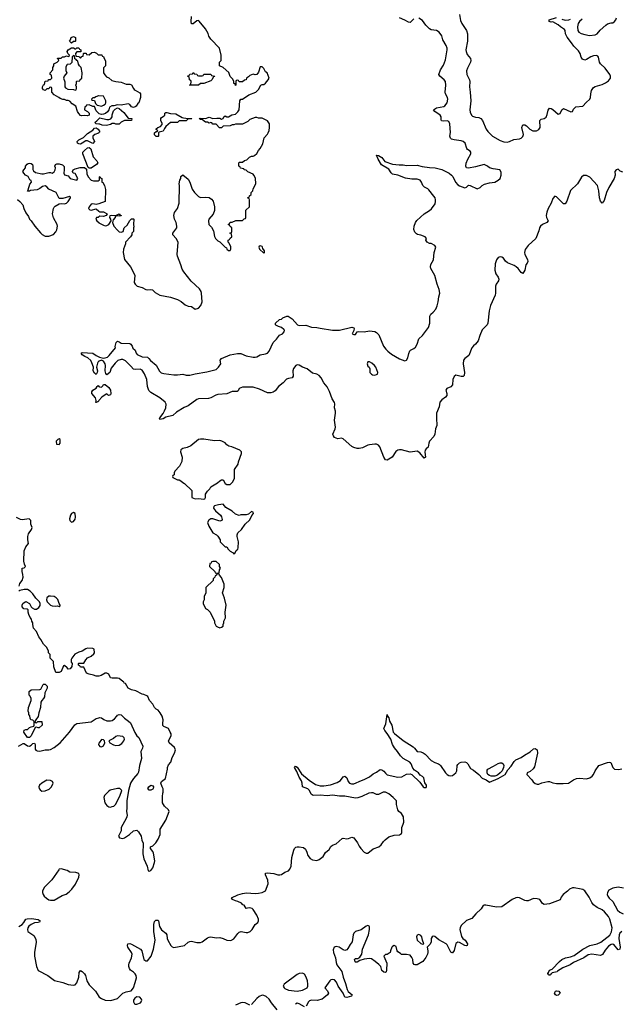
# Model space of a CAD drawing. Header units: inches. Extents: x 2396598 to 2566999, y 262085 to 451979.
# Tile 252 of 256: x 2529101 to 2535914, y 383983 to 395152. Entities that reach past the tile are written whole.
import ezdxf

# ---------------------------------------------------------------- set-up
doc = ezdxf.new("R2010")
doc.units = ezdxf.units.IN
doc.header["$MEASUREMENT"] = 0
for name, color, linetype in [('C5328', 7, 'Continuous'), ('C5329', 7, 'Continuous'), ('C5338', 7, 'Continuous'), ('C5339', 7, 'Continuous')]:
    doc.layers.add(name, color=color, linetype=linetype)

msp = doc.modelspace()

# ---------------------------------------------------------------- linework, layer by layer
at = {"layer": 'C5328', "color": 5}
for points, elevation in [([(2529093, 388727), (2529104, 388756), (2529129, 388790), (2529139, 388830), (2529138, 388858), (2529128, 388892), (2529128, 388932), (2529150, 388934), (2529166, 388950), (2529155, 388975), (2529149, 389009), (2529153, 389127), (2529169, 389171), (2529202, 389210), (2529194, 389250), (2529194, 389290), (2529202, 389318), (2529235, 389370), (2529242, 389390), (2529228, 389430), (2529228, 389470), (2529208, 389488), (2529130, 389479), (2529110, 389483), (2529064, 389504)], 40), ([(2530000, 387707), (2529990, 387704), (2529970, 387705), (2529937, 387717), (2529887, 387727), (2529860, 387740), (2529830, 387806), (2529790, 387808), (2529782, 387822), (2529766, 387830), (2529766, 387850), (2529770, 387854), (2529830, 387854), (2529850, 387892), (2529870, 387912), (2529910, 387932), (2529940, 387960), (2529948, 387970), (2529946, 388010), (2529930, 388018), (2529870, 388022), (2529850, 388015), (2529810, 387989), (2529770, 387977), (2529727, 387953), (2529692, 387910), (2529685, 387895), (2529685, 387865), (2529694, 387850), (2529693, 387813), (2529674, 387790), (2529650, 387786), (2529640, 387800), (2529610, 387826), (2529598, 387822), (2529570, 387758), (2529550, 387746), (2529510, 387746), (2529489, 387810), (2529486, 387870), (2529448, 387910), (2529446, 387950), (2529428, 387968), (2529428, 387990), (2529409, 388029), (2529369, 388069), (2529340, 388120), (2529317, 388150), (2529293, 388210), (2529259, 388250), (2529248, 388290), (2529248, 388310), (2529238, 388330), (2529235, 388350), (2529218, 388370), (2529203, 388403), (2529195, 388430), (2529196, 388456), (2529187, 388467), (2529148, 388468), (2529128, 388490), (2529128, 388510), (2529138, 388530), (2529150, 388542), (2529170, 388552), (2529211, 388531), (2529231, 388490), (2529241, 388481), (2529267, 388467), (2529290, 388466), (2529316, 388484), (2529332, 388508), (2529332, 388530), (2529325, 388550), (2529282, 388590), (2529250, 388638), (2529218, 388670), (2529190, 388688), (2529150, 388688), (2529104, 388676), (2529090, 388668)], 40), ([(2529086, 386910), (2529140, 386940), (2529150, 386942), (2529190, 386916), (2529210, 386911), (2529230, 386921), (2529250, 386941), (2529270, 386945), (2529277, 386930), (2529278, 386878), (2529285, 386865), (2529297, 386857), (2529330, 386854), (2529390, 386870), (2529430, 386870), (2529450, 386875), (2529490, 386895), (2529561, 386950), (2529664, 387070), (2529726, 387154), (2529748, 387170), (2529910, 387188), (2529970, 387224), (2530000, 387234)], 40), ([(2530000, 386946), (2529993, 386930), (2530000, 386921)], 40), ([(2529090, 384866), (2529130, 384890), (2529148, 384910), (2529170, 384947), (2529186, 384954), (2529236, 384956), (2529310, 384946), (2529331, 384930), (2529325, 384915), (2529310, 384909), (2529270, 384907), (2529230, 384890), (2529205, 384870), (2529193, 384850), (2529188, 384830), (2529194, 384810), (2529262, 384762), (2529283, 384723), (2529287, 384687), (2529269, 384570), (2529268, 384530), (2529291, 384411), (2529310, 384365), (2529419, 384310), (2529494, 384254), (2529590, 384230), (2529650, 384207), (2529710, 384201), (2529730, 384203), (2529750, 384226), (2529770, 384290), (2529777, 384343), (2529790, 384365), (2529810, 384355), (2529836, 384330), (2529849, 384309), (2529864, 384250), (2529890, 384205), (2529959, 384130), (2529997, 384070), (2530000, 384068)], 20)]:
    msp.add_lwpolyline(points, dxfattribs=dict(at, elevation=elevation))
at = {"layer": 'C5328', "color": 5, "elevation": 40}
for points in [[(2529710, 389562), (2529690, 389549), (2529676, 389530), (2529666, 389490), (2529671, 389471), (2529690, 389452), (2529710, 389458), (2529730, 389485), (2529735, 389510), (2529729, 389549)], [(2529450, 388614), (2529430, 388614), (2529410, 388595), (2529405, 388570), (2529411, 388550), (2529450, 388511), (2529470, 388502), (2529502, 388498), (2529530, 388502), (2529550, 388494), (2529558, 388502), (2529558, 388510), (2529548, 388528), (2529534, 388574), (2529514, 388594), (2529490, 388609)], [(2529290, 387174), (2529308, 387192), (2529350, 387192), (2529354, 387150), (2529320, 387120), (2529310, 387118), (2529290, 387126), (2529278, 387122), (2529230, 387028), (2529210, 387008), (2529189, 387009), (2529148, 387070), (2529150, 387094), (2529170, 387102), (2529190, 387102), (2529210, 387122), (2529230, 387132), (2529262, 387138), (2529266, 387150), (2529266, 387190), (2529250, 387206), (2529226, 387210), (2529218, 387230), (2529216, 387256), (2529206, 387270), (2529206, 387290), (2529198, 387310), (2529202, 387350), (2529229, 387430), (2529229, 387450), (2529219, 387479), (2529208, 387490), (2529208, 387532), (2529230, 387552), (2529330, 387554), (2529342, 387558), (2529366, 387610), (2529370, 387614), (2529390, 387614), (2529411, 387591), (2529412, 387570), (2529385, 387515), (2529383, 387470), (2529371, 387450), (2529351, 387430), (2529341, 387410), (2529336, 387350), (2529318, 387290), (2529311, 387249), (2529282, 387210), (2529274, 387190), (2529278, 387178)], [(2529410, 386524), (2529350, 386493), (2529327, 386470), (2529319, 386450), (2529323, 386430), (2529334, 386414), (2529350, 386401), (2529390, 386404), (2529435, 386425), (2529461, 386450), (2529479, 386490), (2529472, 386512), (2529450, 386523)], [(2529570, 385519), (2529550, 385516), (2529544, 385510), (2529464, 385396), (2529382, 385310), (2529360, 385270), (2529358, 385250), (2529366, 385230), (2529378, 385210), (2529405, 385185), (2529430, 385169), (2529450, 385164), (2529490, 385166), (2529582, 385218), (2529626, 385234), (2529662, 385258), (2529692, 385288), (2529733, 385347), (2529770, 385425), (2529777, 385450), (2529770, 385468), (2529737, 385477), (2529670, 385481), (2529639, 385499)]]:
    msp.add_lwpolyline(points, close=True, dxfattribs=at)
at = {"layer": 'C5329', "color": 5, "elevation": 40}
for points in [[(2529690, 394886), (2529666, 394910), (2529676, 394924), (2529686, 394950), (2529710, 394962), (2529732, 394950), (2529734, 394910), (2529730, 394906), (2529710, 394906)], [(2529710, 394746), (2529694, 394730), (2529693, 394667), (2529672, 394648), (2529638, 394642), (2529624, 394616), (2529624, 394576), (2529634, 394550), (2529605, 394510), (2529598, 394490), (2529612, 394448), (2529612, 394390), (2529620, 394380), (2529645, 394365), (2529710, 394362), (2529730, 394354), (2529742, 394358), (2529746, 394370), (2529746, 394390), (2529738, 394410), (2529746, 394430), (2529746, 394450), (2529750, 394454), (2529782, 394458), (2529787, 394473), (2529806, 394490), (2529808, 394550), (2529798, 394610), (2529778, 394630), (2529769, 394649), (2529762, 394682), (2529748, 394688), (2529742, 394702), (2529727, 394707), (2529722, 394742)], [(2529890, 393468), (2529876, 393476), (2529816, 393630), (2529818, 393650), (2529834, 393670), (2529870, 393700), (2529890, 393704), (2529908, 393688), (2529935, 393595), (2529975, 393550), (2529986, 393530), (2529972, 393510), (2529910, 393469)], [(2529550, 390398), (2529534, 390390), (2529514, 390370), (2529518, 390338), (2529550, 390334), (2529558, 390350), (2529558, 390390)]]:
    msp.add_lwpolyline(points, close=True, dxfattribs=at)
at = {"layer": 'C5329', "color": 5}
for points, elevation in [([(2530000, 394086), (2529970, 394118), (2529950, 394166), (2529930, 394168), (2529890, 394186), (2529858, 394182), (2529854, 394170), (2529838, 394162), (2529834, 394130), (2529871, 394111), (2529890, 394092), (2529890, 394068), (2529870, 394061), (2529835, 394065), (2529802, 394062), (2529790, 394066), (2529770, 394088), (2529758, 394110), (2529738, 394170), (2529696, 394196), (2529668, 394228), (2529650, 394235), (2529630, 394235), (2529610, 394248), (2529590, 394248), (2529558, 394258), (2529546, 394270), (2529490, 394298), (2529466, 394330), (2529466, 394370), (2529462, 394382), (2529450, 394386), (2529438, 394382), (2529433, 394367), (2529410, 394366), (2529390, 394349), (2529370, 394358), (2529358, 394370), (2529358, 394390), (2529370, 394414), (2529382, 394418), (2529390, 394454), (2529422, 394458), (2529427, 394473), (2529450, 394474), (2529466, 394490), (2529462, 394522), (2529446, 394530), (2529446, 394550), (2529476, 394584), (2529478, 394610), (2529488, 394630), (2529488, 394650), (2529526, 394670), (2529546, 394690), (2529542, 394702), (2529528, 394710), (2529530, 394714), (2529570, 394714), (2529588, 394732), (2529610, 394732), (2529630, 394742), (2529650, 394734), (2529662, 394738), (2529666, 394750), (2529648, 394768), (2529638, 394790), (2529649, 394811), (2529690, 394834), (2529712, 394832), (2529730, 394822), (2529738, 394822), (2529750, 394834), (2529770, 394834), (2529778, 394818), (2529794, 394810), (2529793, 394787), (2529750, 394786), (2529734, 394770), (2529738, 394738), (2529770, 394734), (2529790, 394714), (2529807, 394733), (2529822, 394738), (2529826, 394770), (2529830, 394774), (2529853, 394773), (2529858, 394758), (2529890, 394754), (2529920, 394780), (2529950, 394782), (2529973, 394773), (2529990, 394754), (2530000, 394754)], 40), ([(2530000, 394287), (2529993, 394287), (2529964, 394276), (2529950, 394266), (2529930, 394266), (2529914, 394250), (2529918, 394238), (2529950, 394234), (2529961, 394201), (2529981, 394181), (2530000, 394178)], 40), ([(2530000, 393966), (2529966, 393970), (2529958, 393990), (2529977, 394003), (2530000, 394027)], 40), ([(2530000, 393871), (2529995, 393865), (2529952, 393850), (2529932, 393830), (2529931, 393810), (2529951, 393770), (2529930, 393749), (2529870, 393778), (2529850, 393778), (2529811, 393750), (2529790, 393741), (2529770, 393743), (2529755, 393750), (2529754, 393770), (2529770, 393791), (2529824, 393816), (2529870, 393862), (2529930, 393899), (2529950, 393921), (2529970, 393926), (2529990, 393911), (2530000, 393898)], 40), ([(2529074, 393114), (2529103, 393090), (2529136, 393050), (2529146, 393010), (2529170, 392962), (2529200, 392920), (2529212, 392890), (2529231, 392871), (2529272, 392810), (2529335, 392735), (2529357, 392717), (2529390, 392698), (2529430, 392698), (2529483, 392717), (2529510, 392745), (2529521, 392770), (2529529, 392810), (2529526, 392830), (2529486, 392906), (2529474, 392950), (2529483, 393010), (2529490, 393025), (2529503, 393037), (2529550, 393063), (2529570, 393067), (2529610, 393064), (2529630, 393071), (2529650, 393088), (2529678, 393130), (2529678, 393138), (2529670, 393145), (2529665, 393145), (2529590, 393124), (2529550, 393124), (2529539, 393139), (2529513, 393193), (2529430, 393230), (2529410, 393255), (2529390, 393269), (2529360, 393260), (2529330, 393238), (2529297, 393223), (2529225, 393215), (2529210, 393206), (2529190, 393208), (2529198, 393222), (2529214, 393286), (2529235, 393310), (2529230, 393326), (2529216, 393336), (2529195, 393375), (2529168, 393390), (2529148, 393410), (2529138, 393430), (2529146, 393450), (2529167, 393473), (2529168, 393490), (2529186, 393514), (2529198, 393522), (2529210, 393526), (2529230, 393521), (2529245, 393510), (2529251, 393491), (2529251, 393451), (2529257, 393437), (2529280, 393420), (2529350, 393405), (2529370, 393405), (2529430, 393418), (2529450, 393418), (2529470, 393411), (2529490, 393425), (2529502, 393450), (2529508, 393470), (2529498, 393490), (2529506, 393510), (2529523, 393517), (2529550, 393518), (2529585, 393505), (2529605, 393485), (2529607, 393450), (2529601, 393410), (2529610, 393392), (2529650, 393382), (2529674, 393350), (2529749, 393331), (2529761, 393350), (2529730, 393408), (2529708, 393410), (2529698, 393430), (2529708, 393450), (2529730, 393462), (2529785, 393475), (2529835, 393475), (2529857, 393457), (2529863, 393403), (2529878, 393370), (2529910, 393331), (2529937, 393323), (2529995, 393325), (2530000, 393327)], 40), ([(2530000, 393065), (2529970, 393055), (2529930, 393064), (2529910, 393059), (2529887, 393030), (2529882, 393010), (2529895, 392995), (2529910, 392991), (2529970, 393005), (2530000, 392980)], 40), ([(2530000, 392915), (2529990, 392909), (2529972, 392908), (2529965, 392890), (2529976, 392870), (2529999, 392850), (2530000, 392849)], 40), ([(2530000, 391278), (2529991, 391269), (2529985, 391255), (2529971, 391210), (2529985, 391170), (2529981, 391150), (2529970, 391128), (2529950, 391142), (2529935, 391170), (2529938, 391210), (2529920, 391260), (2529906, 391286), (2529875, 391315), (2529838, 391330), (2529808, 391350), (2529798, 391370), (2529810, 391378), (2529930, 391371), (2529970, 391341), (2530000, 391327)], 20), ([(2530000, 390831), (2529990, 390818), (2529982, 390818), (2529970, 390809), (2529966, 390810), (2529969, 390831), (2529961, 390861), (2529919, 390910), (2529919, 390930), (2529929, 390951), (2529969, 390971), (2529978, 390990), (2529990, 391002), (2530000, 390992)], 20)]:
    msp.add_lwpolyline(points, dxfattribs=dict(at, elevation=elevation))
at = {"layer": 'C5338', "color": 5}
for points, elevation in [([(2530854, 390000), (2530854, 389990), (2530838, 389982), (2530834, 389970), (2530838, 389958), (2530892, 389932), (2530908, 389932), (2530930, 389922), (2530950, 389902), (2530970, 389892), (2531054, 389810), (2531054, 389730), (2531090, 389718), (2531130, 389721), (2531190, 389714), (2531202, 389718), (2531207, 389733), (2531209, 389771), (2531230, 389802), (2531258, 389830), (2531269, 389851), (2531343, 389897), (2531370, 389922), (2531390, 389932), (2531410, 389932), (2531432, 389890), (2531450, 389881), (2531490, 389881), (2531519, 389910), (2531537, 389950), (2531538, 390000)], 40), ([(2530000, 387234), (2530010, 387237), (2530030, 387234), (2530055, 387215), (2530090, 387199), (2530130, 387197), (2530150, 387204), (2530177, 387223), (2530204, 387250), (2530210, 387262), (2530230, 387271), (2530250, 387265), (2530288, 387228), (2530336, 387196), (2530356, 387176), (2530407, 387067), (2530430, 387030), (2530454, 387010), (2530497, 386910), (2530493, 386887), (2530476, 386850), (2530481, 386770), (2530458, 386690), (2530450, 386618), (2530440, 386600), (2530390, 386544), (2530368, 386510), (2530358, 386490), (2530336, 386410), (2530317, 386290), (2530317, 386210), (2530311, 386170), (2530319, 386130), (2530317, 386110), (2530310, 386089), (2530251, 385990), (2530251, 385949), (2530222, 385890), (2530234, 385870), (2530270, 385865), (2530290, 385872), (2530348, 385910), (2530390, 385952), (2530430, 385958), (2530450, 385941), (2530479, 385890), (2530485, 385845), (2530502, 385810), (2530496, 385690), (2530510, 385632), (2530546, 385550), (2530558, 385498), (2530570, 385494), (2530590, 385502), (2530610, 385532), (2530629, 385590), (2530632, 385610), (2530617, 385697), (2530610, 385718), (2530586, 385750), (2530586, 385770), (2530610, 385782), (2530645, 385815), (2530670, 385858), (2530693, 385910), (2530693, 385970), (2530759, 386070), (2530795, 386170), (2530788, 386190), (2530742, 386230), (2530719, 386270), (2530719, 386341), (2530723, 386377), (2530729, 386390), (2530728, 386428), (2530715, 386450), (2530702, 386490), (2530708, 386510), (2530754, 386546), (2530777, 386650), (2530777, 386670), (2530790, 386698), (2530814, 386730), (2530830, 386782), (2530855, 386830), (2530868, 386870), (2530855, 386895), (2530795, 386950), (2530789, 386970), (2530818, 387030), (2530818, 387050), (2530809, 387069), (2530789, 387110), (2530736, 387136), (2530725, 387145), (2530723, 387170), (2530729, 387210), (2530717, 387250), (2530696, 387290), (2530670, 387319), (2530649, 387330), (2530629, 387349), (2530610, 387388), (2530574, 387430), (2530553, 387473), (2530542, 387482), (2530510, 387499), (2530490, 387501), (2530417, 387537), (2530368, 387550), (2530330, 387569), (2530302, 387622), (2530287, 387627), (2530282, 387642), (2530270, 387646), (2530230, 387679), (2530210, 387684), (2530150, 387682), (2530130, 387688), (2530110, 387726), (2530090, 387738), (2530070, 387738), (2530026, 387714), (2530000, 387707)], 40), ([(2530000, 384068), (2530028, 384048), (2530070, 384030), (2530134, 384026), (2530210, 384050), (2530270, 384111), (2530310, 384125), (2530364, 384136), (2530390, 384170), (2530412, 384230), (2530425, 384285), (2530421, 384310), (2530409, 384330), (2530390, 384349), (2530359, 384370), (2530346, 384390), (2530340, 384410), (2530338, 384430), (2530344, 384450), (2530370, 384510), (2530376, 384550), (2530368, 384570), (2530328, 384630), (2530322, 384650), (2530329, 384670), (2530350, 384672), (2530370, 384664), (2530472, 384610), (2530488, 384588), (2530510, 384491), (2530530, 384477), (2530550, 384476), (2530592, 384528), (2530618, 384610), (2530638, 384710), (2530622, 384810), (2530623, 384890), (2530630, 384921), (2530644, 384936), (2530650, 384939), (2530670, 384936), (2530677, 384930), (2530685, 384865), (2530709, 384829), (2530759, 384790), (2530770, 384770), (2530772, 384730), (2530780, 384710), (2530815, 384650), (2530830, 384635), (2530850, 384628), (2530970, 384650), (2531010, 384687), (2531030, 384696), (2531050, 384699), (2531110, 384685), (2531150, 384684), (2531170, 384692), (2531230, 384737), (2531250, 384746), (2531270, 384748), (2531330, 384737), (2531370, 384742), (2531410, 384730), (2531451, 384710), (2531495, 384705), (2531530, 384727), (2531574, 384786), (2531590, 384800), (2531612, 384808), (2531670, 384799), (2531690, 384799), (2531715, 384810), (2531737, 384830), (2531773, 384887), (2531801, 384910), (2531811, 384930), (2531809, 384950), (2531790, 384994), (2531750, 385058), (2531738, 385070), (2531710, 385079), (2531685, 385075), (2531670, 385068), (2531648, 385108), (2531633, 385113), (2531615, 385130), (2531575, 385150), (2531550, 385155), (2531515, 385170), (2531505, 385190), (2531575, 385225), (2531630, 385241), (2531673, 385247), (2531770, 385240), (2531810, 385245), (2531850, 385250), (2531889, 385270), (2531919, 385350), (2531914, 385390), (2531888, 385450), (2531890, 385470), (2531907, 385473), (2531985, 385465), (2532030, 385453), (2532050, 385453), (2532070, 385457), (2532110, 385481), (2532150, 385496), (2532166, 385514), (2532179, 385550), (2532186, 385650), (2532210, 385732), (2532219, 385750), (2532235, 385765), (2532250, 385770), (2532270, 385770), (2532320, 385760), (2532341, 385741), (2532358, 385710), (2532371, 385670), (2532395, 385635), (2532421, 385621), (2532470, 385614), (2532496, 385624), (2532542, 385658), (2532570, 385703), (2532610, 385739), (2532630, 385774), (2532650, 385788), (2532690, 385805), (2532757, 385863), (2532770, 385867), (2532810, 385859), (2532830, 385862), (2532870, 385877), (2532890, 385871), (2532933, 385813), (2532950, 385776), (2532969, 385749), (2533010, 385708), (2533030, 385698), (2533050, 385696), (2533110, 385748), (2533175, 385770), (2533200, 385790), (2533227, 385830), (2533246, 385850), (2533290, 385881), (2533350, 385903), (2533410, 385905), (2533430, 385922), (2533434, 385930), (2533435, 385990), (2533452, 386028), (2533457, 386050), (2533453, 386110), (2533430, 386149), (2533402, 386170), (2533389, 386190), (2533375, 386250), (2533376, 386290), (2533338, 386330), (2533290, 386370), (2533249, 386391), (2533224, 386390), (2533170, 386362), (2533150, 386362), (2533110, 386382), (2533090, 386383), (2533063, 386377), (2532980, 386340), (2532935, 386325), (2532910, 386322), (2532790, 386344), (2532730, 386344), (2532650, 386354), (2532589, 386349), (2532510, 386355), (2532430, 386351), (2532406, 386366), (2532388, 386410), (2532370, 386428), (2532307, 386450), (2532304, 386490), (2532297, 386517), (2532270, 386561), (2532244, 386624), (2532219, 386670), (2532230, 386686), (2532250, 386673), (2532297, 386597), (2532384, 386524), (2532456, 386476), (2532510, 386460), (2532550, 386461), (2532626, 386474), (2532702, 386499), (2532738, 386522), (2532770, 386565), (2532790, 386570), (2532811, 386551), (2532826, 386510), (2532842, 386490), (2532863, 386483), (2532890, 386483), (2532977, 386523), (2533010, 386533), (2533070, 386564), (2533110, 386596), (2533150, 386616), (2533190, 386645), (2533210, 386642), (2533230, 386628), (2533250, 386603), (2533270, 386586), (2533390, 386558), (2533437, 386563), (2533490, 386595), (2533530, 386597), (2533550, 386591), (2533641, 386501), (2533676, 386450), (2533690, 386441), (2533710, 386444), (2533716, 386450), (2533715, 386470), (2533697, 386497), (2533685, 386550), (2533670, 386567), (2533644, 386584), (2533624, 386610), (2533580, 386640), (2533561, 386661), (2533540, 386710), (2533525, 386730), (2533450, 386770), (2533420, 386800), (2533387, 386850), (2533352, 386892), (2533330, 386930), (2533309, 386990), (2533270, 387055), (2533241, 387090), (2533233, 387110), (2533255, 387165), (2533270, 387271), (2533272, 387252), (2533290, 387234), (2533296, 387196), (2533323, 387150), (2533339, 387070), (2533353, 387053), (2533450, 386976), (2533564, 386904), (2533579, 386890), (2533609, 386849), (2533650, 386845), (2533676, 386836), (2533700, 386820), (2533770, 386750), (2533810, 386725), (2533850, 386710), (2533862, 386702), (2533874, 386690), (2533930, 386610), (2533950, 386589), (2533970, 386578), (2533990, 386574), (2534010, 386578), (2534050, 386610), (2534061, 386630), (2534064, 386690), (2534070, 386703), (2534090, 386723), (2534110, 386731), (2534150, 386735), (2534170, 386727), (2534185, 386710), (2534216, 386656), (2534250, 386637), (2534310, 386590), (2534348, 386548), (2534391, 386531), (2534430, 386504), (2534530, 386546), (2534608, 386590), (2534638, 386642), (2534677, 386683), (2534710, 386736), (2534730, 386757), (2534790, 386782), (2534827, 386810), (2534890, 386847), (2534930, 386879), (2534950, 386886), (2534971, 386871), (2534976, 386830), (2534942, 386678), (2534926, 386654), (2534890, 386622), (2534858, 386610), (2534852, 386590), (2534911, 386531), (2534927, 386507), (2534947, 386487), (2534970, 386481), (2534990, 386481), (2535025, 386495), (2535091, 386511), (2535110, 386511), (2535150, 386496), (2535190, 386487), (2535266, 386486), (2535327, 386493), (2535384, 386530), (2535416, 386544), (2535450, 386548), (2535530, 386539), (2535570, 386551), (2535596, 386570), (2535609, 386591), (2535627, 386633), (2535670, 386690), (2535770, 386726), (2535790, 386731), (2535805, 386725), (2535828, 386670), (2535850, 386650), (2535890, 386645), (2535911, 386649), (2535930, 386653)], 20), ([(2530000, 386921), (2530009, 386909), (2530030, 386902), (2530050, 386915), (2530066, 386950), (2530064, 386970), (2530050, 386984), (2530030, 386985), (2530002, 386950), (2530000, 386946)], 40), ([(2535930, 384808), (2535909, 384791), (2535900, 384770), (2535897, 384730), (2535912, 384630), (2535908, 384610), (2535890, 384600), (2535840, 384660), (2535830, 384665), (2535810, 384663), (2535779, 384641), (2535743, 384596), (2535712, 384548), (2535690, 384535), (2535590, 384550), (2535550, 384543), (2535502, 384510), (2535383, 384457), (2535344, 384430), (2535262, 384398), (2535202, 384358), (2535196, 384350), (2535142, 384338), (2535131, 384329), (2535130, 384326), (2535118, 384322), (2535110, 384306), (2535102, 384322), (2535090, 384326), (2535090, 384334), (2535098, 384342), (2535109, 384370), (2535140, 384380), (2535225, 384470), (2535250, 384490), (2535294, 384510), (2535350, 384523), (2535390, 384537), (2535490, 384610), (2535570, 384651), (2535651, 384669), (2535694, 384686), (2535794, 384766), (2535815, 384805), (2535820, 384850), (2535797, 384950), (2535780, 384980), (2535733, 385033), (2535710, 385053), (2535650, 385081), (2535610, 385111), (2535590, 385138), (2535560, 385200), (2535510, 385270), (2535490, 385284), (2535470, 385290), (2535390, 385304), (2535370, 385304), (2535339, 385290), (2535315, 385265), (2535267, 385230), (2535242, 385198), (2535230, 385167), (2535110, 385123), (2535050, 385115), (2535030, 385126), (2535018, 385150), (2535000, 385170), (2534970, 385181), (2534930, 385183), (2534870, 385157), (2534850, 385155), (2534830, 385160), (2534770, 385192), (2534750, 385194), (2534727, 385190), (2534687, 385170), (2534570, 385089), (2534510, 385085), (2534390, 385107), (2534370, 385109), (2534357, 385103), (2534336, 385064), (2534275, 385010), (2534230, 384957), (2534168, 384932), (2534110, 384875), (2534097, 384850), (2534095, 384830), (2534113, 384753), (2534129, 384729), (2534155, 384710), (2534179, 384670), (2534176, 384650), (2534170, 384647), (2534150, 384650), (2534090, 384684), (2534070, 384689), (2534050, 384673), (2534030, 384594), (2534010, 384566), (2534007, 384567), (2533990, 384573), (2533950, 384657), (2533937, 384670), (2533855, 384715), (2533810, 384753), (2533790, 384757), (2533778, 384750), (2533767, 384730), (2533767, 384690), (2533756, 384664), (2533722, 384630), (2533731, 384590), (2533731, 384571), (2533727, 384550), (2533708, 384512), (2533672, 384470), (2533610, 384429), (2533588, 384430), (2533576, 384436), (2533564, 384450), (2533561, 384490), (2533550, 384515), (2533530, 384539), (2533490, 384549), (2533430, 384549), (2533420, 384560), (2533390, 384578), (2533382, 384590), (2533370, 384638), (2533350, 384649), (2533330, 384639), (2533323, 384630), (2533306, 384590), (2533305, 384570), (2533270, 384549), (2533250, 384549), (2533231, 384530), (2533266, 384450), (2533263, 384370), (2533257, 384350), (2533250, 384345), (2533230, 384346), (2533210, 384366), (2533196, 384410), (2533176, 384436), (2533134, 384470), (2533090, 384497), (2533070, 384502), (2533007, 384493), (2532959, 384481), (2532930, 384461), (2532910, 384462), (2532906, 384466), (2532899, 384490), (2532904, 384496), (2532910, 384501), (2532936, 384504), (2532961, 384519), (2532981, 384550), (2532988, 384610), (2533058, 384770), (2533070, 384832), (2533070, 384862), (2533066, 384870), (2533050, 384876), (2533030, 384871), (2532974, 384826), (2532910, 384807), (2532890, 384791), (2532882, 384770), (2532874, 384690), (2532850, 384662), (2532824, 384616), (2532810, 384602), (2532790, 384595), (2532770, 384600), (2532724, 384630), (2532690, 384637), (2532668, 384630), (2532658, 384602), (2532660, 384570), (2532682, 384510), (2532690, 384458), (2532700, 384430), (2532755, 384355), (2532769, 384289), (2532798, 384218), (2532815, 384150), (2532828, 384128), (2532872, 384090), (2532865, 384075), (2532810, 384061), (2532790, 384063), (2532770, 384110), (2532715, 384190), (2532694, 384234), (2532670, 384259), (2532650, 384265), (2532630, 384261), (2532617, 384250), (2532561, 384170), (2532594, 384134), (2532602, 384110), (2532594, 384090), (2532550, 384055), (2532530, 384043), (2532474, 384026), (2532410, 384028), (2532390, 384023), (2532375, 384010), (2532350, 383962)], 20), ([(2535950, 385301), (2535890, 385310), (2535830, 385300), (2535782, 385278), (2535767, 385253), (2535765, 385230), (2535772, 385210), (2535788, 385188), (2535829, 385150), (2535881, 385050), (2535909, 385029), (2535948, 385010)], 20), ([(2531710, 383973), (2531658, 383998), (2531630, 384002), (2531610, 383998), (2531550, 383972)], 20), ([(2532021, 383921), (2531958, 383998), (2531930, 384041), (2531895, 384070), (2531870, 384083), (2531850, 384085), (2531816, 384070), (2531791, 384049), (2531730, 383982)], 20), ([(2532330, 383953), (2532270, 383990), (2532250, 383995), (2532230, 383983)], 20)]:
    msp.add_lwpolyline(points, dxfattribs=dict(at, elevation=elevation))
for points, elevation in [([(2531410, 389658), (2531354, 389650), (2531310, 389638), (2531302, 389630), (2531298, 389610), (2531321, 389581), (2531378, 389530), (2531391, 389511), (2531398, 389482), (2531394, 389470), (2531370, 389462), (2531290, 389489), (2531270, 389488), (2531245, 389475), (2531232, 389450), (2531247, 389407), (2531292, 389332), (2531334, 389310), (2531350, 389294), (2531374, 389250), (2531374, 389230), (2531430, 389174), (2531451, 389171), (2531465, 389145), (2531490, 389122), (2531524, 389104), (2531530, 389094), (2531542, 389098), (2531558, 389130), (2531574, 389146), (2531578, 389162), (2531581, 389230), (2531569, 389290), (2531569, 389310), (2531575, 389330), (2531618, 389370), (2531659, 389430), (2531710, 389478), (2531734, 389526), (2531754, 389550), (2531750, 389566), (2531730, 389574), (2531696, 389544), (2531670, 389534), (2531610, 389534), (2531590, 389529), (2531550, 389544), (2531510, 389576), (2531438, 389618)], 40), ([(2531330, 389006), (2531290, 389006), (2531278, 389002), (2531273, 388987), (2531258, 388982), (2531254, 388950), (2531313, 388893), (2531318, 388878), (2531350, 388874), (2531362, 388878), (2531366, 388910), (2531378, 388930), (2531366, 388950), (2531366, 388970)], 40), ([(2531350, 388866), (2531338, 388862), (2531334, 388850), (2531318, 388842), (2531314, 388830), (2531294, 388810), (2531294, 388790), (2531214, 388710), (2531214, 388650), (2531193, 388607), (2531192, 388570), (2531182, 388550), (2531182, 388530), (2531210, 388474), (2531230, 388462), (2531262, 388430), (2531312, 388330), (2531312, 388310), (2531330, 388274), (2531344, 388264), (2531370, 388254), (2531390, 388262), (2531407, 388273), (2531408, 388292), (2531418, 388310), (2531418, 388330), (2531434, 388366), (2531433, 388430), (2531441, 388510), (2531424, 388590), (2531402, 388650), (2531422, 388710), (2531422, 388750), (2531390, 388826), (2531366, 388850), (2531362, 388862)], 40), ([(2530210, 387030), (2530190, 387021), (2530163, 386997), (2530112, 386970), (2530125, 386950), (2530165, 386925), (2530190, 386918), (2530230, 386922), (2530259, 386941), (2530282, 386970), (2530289, 386990), (2530287, 387007), (2530270, 387021)], 40), ([(2534490, 386570), (2534450, 386571), (2534430, 386577), (2534412, 386590), (2534402, 386610), (2534402, 386638), (2534410, 386650), (2534477, 386683), (2534530, 386715), (2534550, 386723), (2534570, 386723), (2534587, 386710), (2534592, 386690), (2534589, 386670), (2534572, 386630), (2534553, 386607), (2534519, 386581)], 20), ([(2530590, 386413), (2530570, 386413), (2530553, 386430), (2530564, 386450), (2530590, 386467), (2530610, 386461), (2530619, 386450), (2530616, 386430), (2530610, 386424)], 40), ([(2530238, 386430), (2530210, 386429), (2530128, 386412), (2530110, 386402), (2530062, 386350), (2530056, 386330), (2530057, 386310), (2530068, 386270), (2530090, 386239), (2530110, 386223), (2530130, 386221), (2530150, 386226), (2530170, 386231), (2530189, 386251), (2530236, 386344), (2530259, 386410)], 40), ([(2533630, 384775), (2533610, 384769), (2533601, 384750), (2533610, 384711), (2533650, 384671), (2533670, 384665), (2533686, 384670), (2533669, 384709), (2533661, 384750), (2533650, 384764)], 20), ([(2532310, 384335), (2532270, 384332), (2532250, 384320), (2532099, 384210), (2532090, 384190), (2532100, 384170), (2532110, 384162), (2532150, 384145), (2532250, 384130), (2532310, 384142), (2532360, 384170), (2532368, 384190), (2532369, 384211), (2532364, 384250), (2532349, 384290), (2532330, 384324)], 20), ([(2535190, 384084), (2535180, 384090), (2535168, 384110), (2535177, 384130), (2535190, 384136), (2535218, 384130), (2535232, 384110), (2535210, 384088)], 20), ([(2530430, 384069), (2530407, 384053), (2530391, 384030), (2530391, 384010), (2530403, 383990), (2530410, 383985), (2530430, 383983), (2530470, 384001), (2530479, 384010), (2530485, 384030), (2530482, 384042), (2530465, 384065)], 20)]:
    msp.add_lwpolyline(points, close=True, dxfattribs=dict(at, elevation=elevation))
at = {"layer": 'C5339', "color": 5}
for points, elevation in [([(2530000, 392849), (2530050, 392822), (2530070, 392814), (2530090, 392818), (2530110, 392830), (2530138, 392870), (2530135, 392890), (2530125, 392910), (2530126, 392930), (2530145, 392935), (2530190, 392931), (2530230, 392951), (2530238, 392938), (2530251, 392930), (2530250, 392926), (2530238, 392922), (2530190, 392926), (2530184, 392916), (2530185, 392910), (2530160, 392880), (2530155, 392850), (2530170, 392811), (2530210, 392765), (2530230, 392745), (2530250, 392741), (2530275, 392750), (2530284, 392790), (2530320, 392820), (2530350, 392874), (2530370, 392894), (2530390, 392894), (2530394, 392890), (2530391, 392830), (2530396, 392804), (2530392, 392792), (2530392, 392748), (2530374, 392730), (2530372, 392710), (2530358, 392690), (2530301, 392630), (2530299, 392610), (2530279, 392550), (2530275, 392510), (2530291, 392430), (2530359, 392350), (2530401, 392270), (2530407, 392250), (2530401, 392170), (2530411, 392150), (2530432, 392130), (2530490, 392115), (2530530, 392091), (2530552, 392088), (2530590, 392091), (2530606, 392086), (2530638, 392058), (2530690, 392026), (2530810, 392005), (2530890, 391979), (2530934, 391954), (2530977, 391917), (2531010, 391904), (2531050, 391899), (2531090, 391867), (2531130, 391881), (2531156, 391910), (2531169, 391951), (2531164, 392050), (2531158, 392070), (2531139, 392099), (2531045, 392185), (2530963, 392290), (2530942, 392322), (2530929, 392370), (2530889, 392470), (2530887, 392490), (2530897, 392630), (2530874, 392670), (2530837, 392710), (2530837, 392730), (2530882, 392790), (2530884, 392810), (2530876, 392850), (2530856, 392890), (2530849, 392930), (2530857, 392963), (2530890, 393012), (2530909, 393070), (2530913, 393270), (2530909, 393290), (2530918, 393330), (2530928, 393352), (2530930, 393374), (2530950, 393392), (2531010, 393342), (2531031, 393310), (2531058, 393230), (2531085, 393190), (2531130, 393147), (2531150, 393135), (2531210, 393139), (2531250, 393135), (2531276, 393116), (2531294, 393094), (2531311, 393031), (2531311, 392989), (2531294, 392946), (2531246, 392890), (2531241, 392870), (2531246, 392830), (2531277, 392797), (2531298, 392758), (2531310, 392694), (2531322, 392670), (2531350, 392642), (2531371, 392631), (2531430, 392572), (2531445, 392565), (2531452, 392550), (2531470, 392532), (2531490, 392534), (2531495, 392550), (2531495, 392575), (2531476, 392616), (2531466, 392630), (2531466, 392650), (2531482, 392658), (2531487, 392673), (2531506, 392690), (2531502, 392722), (2531486, 392730), (2531502, 392738), (2531506, 392750), (2531506, 392790), (2531487, 392807), (2531482, 392822), (2531466, 392830), (2531482, 392838), (2531490, 392854), (2531510, 392854), (2531553, 392873), (2531630, 392874), (2531647, 392893), (2531662, 392898), (2531666, 392910), (2531666, 392990), (2531706, 393030), (2531706, 393110), (2531702, 393122), (2531686, 393130), (2531702, 393138), (2531707, 393153), (2531726, 393170), (2531726, 393190), (2531746, 393210), (2531748, 393232), (2531778, 393290), (2531775, 393355), (2531758, 393390), (2531750, 393398), (2531688, 393428), (2531670, 393446), (2531647, 393447), (2531642, 393462), (2531607, 393467), (2531602, 393482), (2531586, 393490), (2531586, 393530), (2531590, 393534), (2531630, 393534), (2531650, 393554), (2531676, 393564), (2531708, 393592), (2531730, 393602), (2531750, 393602), (2531766, 393610), (2531790, 393634), (2531808, 393670), (2531830, 393692), (2531857, 393743), (2531875, 393810), (2531910, 393852), (2531919, 393870), (2531930, 393894), (2531935, 393930), (2531935, 393970), (2531910, 394006), (2531850, 394035), (2531810, 394035), (2531790, 394042), (2531770, 394042), (2531710, 394018), (2531690, 393998), (2531630, 393968), (2531550, 393968), (2531530, 393958), (2531510, 393958), (2531487, 393947), (2531410, 393946), (2531390, 393926), (2531367, 393927), (2531330, 393966), (2531290, 393966), (2531282, 393982), (2531270, 393986), (2531250, 393978), (2531230, 393988), (2531210, 393988), (2531176, 394016), (2531150, 394018), (2531138, 394030), (2531150, 394034), (2531210, 394033), (2531250, 394046), (2531290, 394030), (2531336, 394036), (2531370, 394035), (2531390, 394022), (2531409, 394031), (2531418, 394050), (2531430, 394062), (2531451, 394051), (2531470, 394051), (2531509, 394071), (2531550, 394081), (2531575, 394105), (2531592, 394130), (2531599, 394230), (2531608, 394252), (2531630, 394252), (2531700, 394300), (2531778, 394330), (2531810, 394362), (2531838, 394410), (2531850, 394418), (2531870, 394418), (2531890, 394431), (2531921, 394470), (2531929, 394490), (2531909, 394549), (2531890, 394562), (2531870, 394598), (2531850, 394618), (2531830, 394618), (2531810, 394558), (2531791, 394529), (2531772, 394528), (2531750, 394535), (2531710, 394518), (2531697, 394503), (2531674, 394490), (2531671, 394469), (2531650, 394466), (2531630, 394446), (2531590, 394446), (2531582, 394462), (2531570, 394466), (2531558, 394462), (2531554, 394450), (2531554, 394410), (2531550, 394406), (2531546, 394426), (2531530, 394428), (2531529, 394450), (2531518, 394478), (2531488, 394508), (2531473, 394553), (2531410, 394608), (2531366, 394630), (2531366, 394670), (2531386, 394690), (2531388, 394710), (2531388, 394750), (2531368, 394830), (2531269, 394930), (2531246, 394966), (2531237, 394997), (2531209, 395049), (2531137, 395137), (2531130, 395142), (2531110, 395138), (2531070, 395104), (2531050, 395106), (2531047, 395130), (2531050, 395190)], 40), ([(2530000, 391327), (2530005, 391325), (2530050, 391311), (2530070, 391315), (2530095, 391325), (2530116, 391344), (2530188, 391430), (2530185, 391445), (2530190, 391474), (2530195, 391490), (2530210, 391505), (2530230, 391498), (2530250, 391483), (2530350, 391477), (2530363, 391470), (2530376, 391450), (2530385, 391425), (2530410, 391405), (2530422, 391370), (2530434, 391354), (2530490, 391328), (2530550, 391324), (2530567, 391310), (2530585, 391285), (2530650, 391232), (2530685, 391165), (2530707, 391147), (2530737, 391137), (2530850, 391122), (2530890, 391122), (2530950, 391130), (2530990, 391121), (2531030, 391119), (2531090, 391135), (2531223, 391157), (2531330, 391185), (2531357, 391210), (2531382, 391250), (2531375, 391290), (2531389, 391310), (2531488, 391352), (2531570, 391366), (2531610, 391366), (2531670, 391340), (2531750, 391322), (2531770, 391322), (2531792, 391328), (2531830, 391350), (2531890, 391360), (2531910, 391369), (2531930, 391393), (2531976, 391490), (2532013, 391527), (2532047, 391573), (2532081, 391590), (2532100, 391610), (2532104, 391630), (2532098, 391638), (2532070, 391661), (2532038, 391670), (2532006, 391686), (2532002, 391690), (2532002, 391710), (2532049, 391751), (2532070, 391756), (2532084, 391770), (2532130, 391788), (2532148, 391788), (2532190, 391759), (2532251, 391691), (2532270, 391684), (2532345, 391685), (2532410, 391663), (2532470, 391661), (2532510, 391651), (2532650, 391631), (2532730, 391631), (2532870, 391665), (2532890, 391658), (2532896, 391650), (2532892, 391628), (2532874, 391590), (2532890, 391582), (2532910, 391582), (2532929, 391611), (2532944, 391616), (2533010, 391611), (2533070, 391624), (2533130, 391616), (2533150, 391605), (2533176, 391576), (2533228, 391450), (2533254, 391414), (2533277, 391390), (2533319, 391359), (2533410, 391305), (2533470, 391283), (2533490, 391291), (2533502, 391318), (2533514, 391366), (2533525, 391395), (2533535, 391405), (2533570, 391423), (2533590, 391439), (2533610, 391471), (2533629, 391530), (2533670, 391570), (2533739, 391661), (2533754, 391710), (2533753, 391790), (2533763, 391810), (2533790, 391833), (2533820, 391870), (2533835, 391905), (2533847, 391950), (2533854, 392010), (2533865, 392050), (2533861, 392090), (2533836, 392150), (2533811, 392250), (2533766, 392330), (2533762, 392350), (2533765, 392375), (2533793, 392427), (2533801, 392510), (2533821, 392570), (2533809, 392590), (2533770, 392613), (2533750, 392614), (2533722, 392630), (2533709, 392650), (2533714, 392670), (2533702, 392690), (2533650, 392709), (2533615, 392715), (2533603, 392723), (2533583, 392743), (2533572, 392772), (2533577, 392810), (2533592, 392850), (2533606, 392874), (2533690, 392950), (2533750, 392987), (2533772, 393008), (2533815, 393065), (2533819, 393090), (2533817, 393110), (2533812, 393130), (2533798, 393150), (2533742, 393222), (2533730, 393234), (2533691, 393251), (2533673, 393270), (2533657, 393310), (2533643, 393330), (2533610, 393342), (2533550, 393342), (2533476, 393356), (2533390, 393387), (2533330, 393400), (2533315, 393415), (2533290, 393458), (2533206, 393506), (2533166, 393570), (2533150, 393614), (2533170, 393613), (2533210, 393587), (2533244, 393544), (2533330, 393515), (2533404, 393504), (2533450, 393504), (2533490, 393497), (2533610, 393502), (2533667, 393487), (2533750, 393474), (2533812, 393470), (2533890, 393452), (2533971, 393410), (2533999, 393390), (2534013, 393373), (2534044, 393310), (2534070, 393280), (2534090, 393267), (2534150, 393245), (2534169, 393251), (2534190, 393274), (2534210, 393270), (2534290, 393235), (2534325, 393250), (2534347, 393273), (2534372, 393288), (2534430, 393302), (2534490, 393310), (2534527, 393330), (2534550, 393350), (2534564, 393390), (2534564, 393424), (2534549, 393449), (2534470, 393461), (2534432, 393472), (2534409, 393490), (2534370, 393508), (2534270, 393482), (2534190, 393469), (2534168, 393470), (2534162, 393490), (2534166, 393526), (2534184, 393570), (2534218, 393630), (2534217, 393650), (2534210, 393661), (2534180, 393680), (2534172, 393692), (2534153, 393750), (2534131, 393770), (2534110, 393778), (2534028, 393788), (2533998, 393798), (2533987, 393807), (2533982, 393830), (2533986, 393874), (2533979, 393970), (2533970, 393996), (2533950, 394006), (2533910, 394001), (2533886, 394006), (2533881, 394021), (2533880, 394050), (2533872, 394070), (2533809, 394110), (2533793, 394130), (2533828, 394152), (2533911, 394169), (2533924, 394176), (2533950, 394207), (2533959, 394250), (2533955, 394270), (2533930, 394310), (2533926, 394330), (2533936, 394410), (2533931, 394450), (2533917, 394470), (2533866, 394510), (2533856, 394530), (2533875, 394585), (2533910, 394637), (2533930, 394696), (2533948, 394810), (2533948, 394830), (2533940, 394860), (2533902, 394922), (2533890, 394970), (2533859, 395010), (2533830, 395031), (2533770, 395038), (2533749, 395049), (2533709, 395089), (2533670, 395142), (2533630, 395168)], 20), ([(2533570, 395160), (2533530, 395121), (2533510, 395123), (2533470, 395148), (2533410, 395174)], 20), ([(2534090, 395210), (2534101, 395141), (2534115, 395110), (2534170, 395030), (2534182, 394990), (2534179, 394910), (2534163, 394810), (2534164, 394790), (2534178, 394758), (2534214, 394710), (2534217, 394690), (2534214, 394670), (2534179, 394601), (2534170, 394570), (2534174, 394530), (2534204, 394470), (2534207, 394450), (2534202, 394390), (2534212, 394330), (2534217, 394230), (2534206, 394130), (2534210, 394103), (2534226, 394070), (2534239, 394059), (2534270, 394046), (2534310, 394042), (2534333, 394033), (2534350, 394010), (2534392, 393910), (2534410, 393885), (2534465, 393830), (2534550, 393782), (2534592, 393768), (2534630, 393764), (2534657, 393770), (2534706, 393794), (2534770, 393802), (2534790, 393809), (2534810, 393828), (2534816, 393850), (2534798, 393930), (2534810, 393961), (2534830, 393959), (2534850, 393947), (2534889, 393909), (2534921, 393890), (2534962, 393890), (2534990, 393905), (2535003, 393930), (2535001, 394010), (2535016, 394024), (2535050, 394033), (2535072, 394048), (2535084, 394076), (2535094, 394126), (2535110, 394147), (2535130, 394145), (2535150, 394133), (2535210, 394082), (2535230, 394086), (2535250, 394131), (2535270, 394143), (2535353, 394107), (2535370, 394112), (2535383, 394137), (2535410, 394165), (2535490, 394171), (2535527, 394213), (2535570, 394252), (2535577, 394270), (2535579, 394310), (2535589, 394350), (2535610, 394381), (2535630, 394394), (2535710, 394415), (2535746, 394434), (2535780, 394460), (2535802, 394490), (2535802, 394510), (2535794, 394530), (2535741, 394601), (2535690, 394650), (2535677, 394670), (2535666, 394726), (2535658, 394738), (2535645, 394745), (2535610, 394743), (2535578, 394730), (2535530, 394699), (2535510, 394694), (2535486, 394706), (2535470, 394728), (2535457, 394770), (2535439, 394799), (2535385, 394850), (2535361, 394890), (2535313, 394953), (2535292, 394990), (2535289, 395029), (2535281, 395041), (2535235, 395070), (2535210, 395094), (2535150, 395129), (2535130, 395124), (2535106, 395130), (2535108, 395150), (2535190, 395176)], 20), ([(2535482, 395158), (2535451, 395130), (2535437, 395110), (2535427, 395070), (2535431, 395030), (2535445, 395010), (2535470, 394995), (2535510, 394983), (2535566, 394974), (2535630, 394981), (2535650, 394990), (2535686, 395034), (2535750, 395091), (2535770, 395105), (2535810, 395118), (2535830, 395118), (2535848, 395130), (2535862, 395150), (2535870, 395174)], 20), ([(2535250, 395157), (2535290, 395147), (2535330, 395150), (2535350, 395159)], 20), ([(2530000, 394754), (2530033, 394753), (2530038, 394738), (2530050, 394734), (2530058, 394710), (2530073, 394687), (2530074, 394630), (2530053, 394607), (2530052, 394550), (2530065, 394525), (2530085, 394505), (2530110, 394494), (2530144, 394464), (2530190, 394451), (2530250, 394445), (2530310, 394422), (2530350, 394422), (2530370, 394412), (2530392, 394370), (2530401, 394361), (2530410, 394352), (2530464, 394324), (2530472, 394310), (2530472, 394270), (2530451, 394210), (2530440, 394200), (2530422, 394170), (2530410, 394162), (2530390, 394155), (2530370, 394162), (2530349, 394189), (2530330, 394198), (2530250, 394184), (2530210, 394188), (2530170, 394175), (2530145, 394175), (2530121, 394159), (2530111, 394130), (2530095, 394105), (2530073, 394087), (2530050, 394081), (2530030, 394077), (2530003, 394083), (2530000, 394086)], 40), ([(2530000, 394178), (2530030, 394172), (2530050, 394182), (2530070, 394194), (2530078, 394210), (2530078, 394230), (2530050, 394286), (2530000, 394287)], 40), ([(2530000, 394027), (2530010, 394038), (2530090, 394019), (2530110, 394019), (2530134, 394026), (2530149, 394050), (2530149, 394071), (2530163, 394117), (2530183, 394137), (2530210, 394152), (2530230, 394146), (2530281, 394101), (2530330, 394034), (2530372, 394030), (2530370, 394009), (2530290, 394009), (2530252, 393990), (2530230, 393966), (2530193, 393967), (2530175, 393975), (2530150, 393975), (2530130, 393962), (2530087, 393953), (2530035, 393955), (2530010, 393965), (2530000, 393966)], 40), ([(2530000, 393898), (2530006, 393890), (2530005, 393875), (2530000, 393871)], 40), ([(2535943, 393423), (2535914, 393434), (2535890, 393455), (2535866, 393450), (2535851, 393430), (2535855, 393390), (2535843, 393350), (2535785, 393250), (2535759, 393190), (2535730, 393102), (2535710, 393069), (2535690, 393095), (2535677, 393130), (2535671, 393210), (2535654, 393270), (2535570, 393367), (2535530, 393386), (2535497, 393383), (2535474, 393366), (2535427, 393290), (2535350, 393213), (2535308, 393092), (2535290, 393062), (2535270, 393064), (2535190, 393144), (2535170, 393149), (2535150, 393122), (2535130, 393070), (2535095, 393010), (2535081, 392970), (2535074, 392930), (2535076, 392910), (2535097, 392870), (2535080, 392850), (2535030, 392827), (2535009, 392810), (2534997, 392790), (2534990, 392755), (2534957, 392670), (2534868, 392592), (2534833, 392547), (2534826, 392510), (2534830, 392490), (2534863, 392430), (2534866, 392410), (2534859, 392390), (2534844, 392370), (2534830, 392309), (2534810, 392273), (2534790, 392286), (2534757, 392330), (2534733, 392350), (2534710, 392364), (2534634, 392394), (2534613, 392413), (2534590, 392447), (2534570, 392460), (2534550, 392462), (2534530, 392455), (2534510, 392429), (2534496, 392384), (2534490, 392310), (2534502, 392270), (2534529, 392230), (2534536, 392210), (2534532, 392190), (2534507, 392153), (2534498, 392130), (2534498, 392050), (2534493, 392027), (2534442, 391910), (2534425, 391850), (2534413, 391710), (2534402, 391690), (2534348, 391632), (2534320, 391570), (2534300, 391510), (2534270, 391470), (2534248, 391452), (2534229, 391431), (2534196, 391344), (2534151, 391309), (2534135, 391290), (2534130, 391250), (2534148, 391150), (2534143, 391117), (2534130, 391105), (2534110, 391104), (2534050, 391120), (2534030, 391105), (2534015, 391070), (2534010, 391009), (2533990, 390986), (2533945, 390970), (2533935, 390950), (2533946, 390910), (2533946, 390890), (2533932, 390870), (2533890, 390841), (2533867, 390813), (2533858, 390762), (2533830, 390690), (2533828, 390630), (2533834, 390550), (2533817, 390510), (2533810, 390450), (2533798, 390422), (2533750, 390370), (2533742, 390350), (2533736, 390304), (2533710, 390285), (2533700, 390270), (2533695, 390245), (2533704, 390190), (2533690, 390178), (2533640, 390240), (2533610, 390259), (2533530, 390246), (2533430, 390272), (2533410, 390272), (2533390, 390267), (2533367, 390253), (2533326, 390190), (2533270, 390154), (2533250, 390161), (2533230, 390188), (2533185, 390305), (2533170, 390324), (2533150, 390335), (2533130, 390337), (2533070, 390331), (2533050, 390325), (2532990, 390295), (2532950, 390287), (2532930, 390288), (2532890, 390299), (2532870, 390311), (2532770, 390399), (2532750, 390404), (2532710, 390398), (2532673, 390413), (2532659, 390430), (2532654, 390450), (2532679, 390510), (2532682, 390530), (2532673, 390610), (2532682, 390690), (2532682, 390710), (2532671, 390750), (2532674, 390794), (2532672, 390810), (2532646, 390850), (2532616, 390936), (2532587, 390987), (2532550, 391033), (2532520, 391090), (2532496, 391116), (2532470, 391131), (2532422, 391142), (2532361, 391190), (2532310, 391210), (2532270, 391233), (2532250, 391236), (2532232, 391228), (2532206, 391194), (2532198, 391170), (2532203, 391110), (2532190, 391090), (2532150, 391083), (2532126, 391074), (2532090, 391033), (2532035, 390990), (2531998, 390942), (2531975, 390925), (2531950, 390920), (2531910, 390921), (2531822, 390962), (2531750, 390983), (2531630, 390985), (2531591, 390970), (2531578, 390942), (2531567, 390933), (2531510, 390934), (2531450, 390909), (2531350, 390901), (2531326, 390894), (2531270, 390863), (2531244, 390856), (2531129, 390851), (2531110, 390842), (2531010, 390770), (2530967, 390753), (2530881, 390699), (2530837, 390663), (2530757, 390643), (2530730, 390626), (2530690, 390618), (2530686, 390626), (2530690, 390636), (2530730, 390683), (2530745, 390715), (2530759, 390750), (2530763, 390790), (2530750, 390815), (2530690, 390861), (2530590, 390924), (2530567, 390947), (2530549, 390990), (2530544, 391070), (2530516, 391136), (2530490, 391176), (2530467, 391187), (2530410, 391182), (2530390, 391187), (2530362, 391222), (2530302, 391282), (2530270, 391298), (2530250, 391298), (2530215, 391285), (2530183, 391257), (2530140, 391200), (2530122, 391150), (2530090, 391122), (2530078, 391138), (2530069, 391170), (2530073, 391230), (2530069, 391250), (2530050, 391278), (2530030, 391289), (2530001, 391279), (2530000, 391278)], 20), ([(2530000, 393327), (2530006, 393330), (2530006, 393370), (2530010, 393374), (2530018, 393358), (2530034, 393350), (2530034, 393310), (2530044, 393304), (2530062, 393270), (2530073, 393227), (2530071, 393089), (2530000, 393065)], 40), ([(2530000, 392980), (2530010, 392972), (2530051, 392971), (2530094, 392950), (2530082, 392930), (2530050, 392921), (2530010, 392922), (2530000, 392915)], 40), ([(2530000, 390992), (2530006, 390986), (2530030, 390982), (2530043, 390997), (2530050, 391014), (2530070, 391012), (2530110, 390981), (2530130, 390951), (2530136, 390910), (2530130, 390895), (2530108, 390890), (2530090, 390908), (2530070, 390898), (2530031, 390869), (2530000, 390831)], 20), ([(2531538, 390000), (2531539, 390050), (2531578, 390110), (2531583, 390137), (2531615, 390230), (2531615, 390250), (2531598, 390270), (2531506, 390306), (2531474, 390314), (2531450, 390329), (2531432, 390352), (2531392, 390372), (2531370, 390377), (2531310, 390375), (2531190, 390394), (2531150, 390394), (2531130, 390389), (2531043, 390317), (2531001, 390299), (2530950, 390289), (2530930, 390274), (2530926, 390250), (2530945, 390190), (2530939, 390141), (2530914, 390086), (2530862, 390030), (2530854, 390010), (2530854, 390000)], 40)]:
    msp.add_lwpolyline(points, dxfattribs=dict(at, elevation=elevation))
for points, elevation in [([(2531130, 394514), (2531170, 394514), (2531182, 394518), (2531190, 394534), (2531270, 394534), (2531278, 394518), (2531313, 394513), (2531310, 394506), (2531298, 394502), (2531282, 394470), (2531270, 394458), (2531190, 394429), (2531153, 394427), (2531130, 394409), (2531026, 394410), (2531042, 394418), (2531046, 394450), (2531042, 394462), (2531026, 394470), (2531022, 394502), (2531006, 394510), (2531022, 394518), (2531030, 394534), (2531062, 394538), (2531070, 394552), (2531078, 394538), (2531110, 394534), (2531118, 394518)], 40), ([(2530670, 393828), (2530648, 393828), (2530630, 393846), (2530629, 393870), (2530650, 393882), (2530658, 393882), (2530666, 393890), (2530650, 393906), (2530650, 393914), (2530666, 393930), (2530699, 393941), (2530716, 393964), (2530716, 393976), (2530702, 394010), (2530702, 394030), (2530710, 394042), (2530728, 394052), (2530746, 394070), (2530746, 394090), (2530760, 394100), (2530770, 394101), (2530810, 394087), (2530870, 394083), (2530944, 394044), (2530960, 394040), (2531010, 394030), (2531054, 394030), (2531050, 394026), (2531010, 394026), (2530990, 394006), (2530910, 394006), (2530890, 393986), (2530810, 393986), (2530760, 393940), (2530742, 393918), (2530730, 393888), (2530682, 393878), (2530674, 393870), (2530674, 393830)], 40), ([(2531830, 392586), (2531818, 392582), (2531814, 392570), (2531822, 392550), (2531870, 392502), (2531878, 392510), (2531878, 392530), (2531858, 392558), (2531855, 392570), (2531850, 392578)], 40), ([(2533070, 391269), (2533050, 391269), (2533042, 391250), (2533050, 391223), (2533066, 391210), (2533071, 391190), (2533071, 391150), (2533090, 391131), (2533104, 391124), (2533130, 391121), (2533150, 391126), (2533158, 391130), (2533164, 391150), (2533141, 391210), (2533124, 391230), (2533094, 391254)], 20)]:
    msp.add_lwpolyline(points, close=True, dxfattribs=dict(at, elevation=elevation))

doc.saveas('drawing.dxf')
